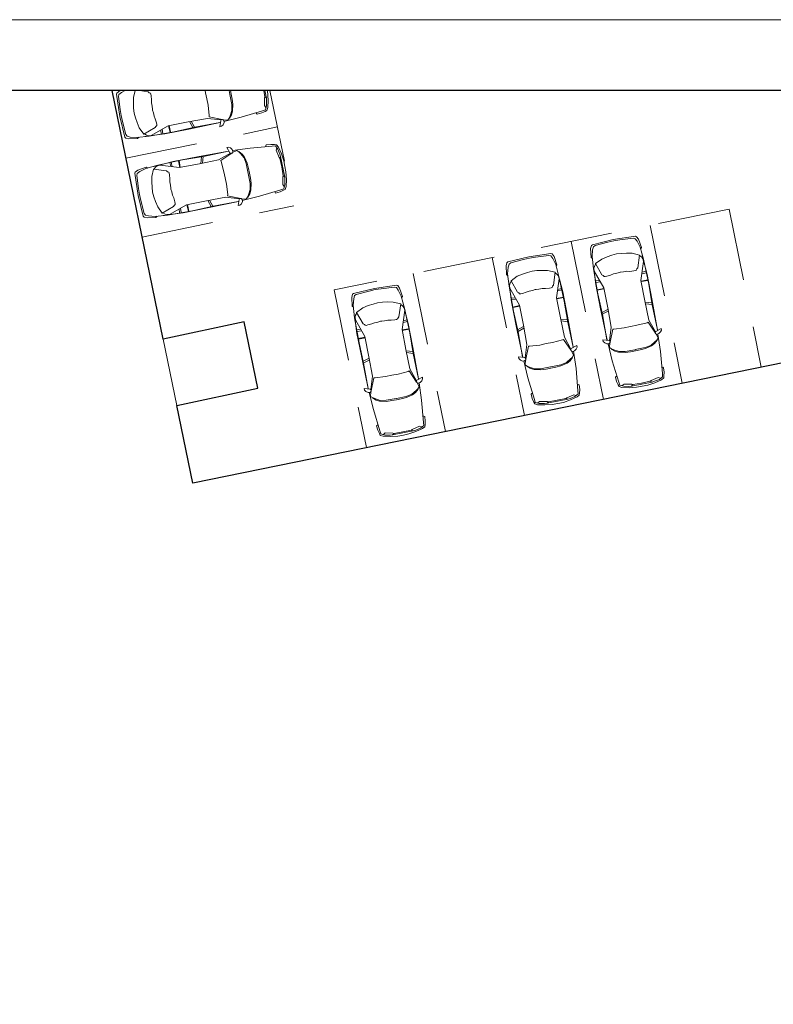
# Model space of a CAD drawing. Header units: metres. Extents: x 118574 to 118781, y 483563 to 483693.
# Tile 5 of 21: x 118683 to 118707, y 483663 to 483693. Entities that reach past the tile are written whole.
import ezdxf

# ---------------------------------------------------------------- set-up
doc = ezdxf.new("R2010")
doc.units = ezdxf.units.M
doc.header["$MEASUREMENT"] = 0
doc.linetypes.add('DGN Style 2', pattern=[3.718871, 2.231323, -1.487549])
doc.linetypes.add('DGN Style 3', pattern=[5.20642, 3.718871, -1.487549])
for name, color, linetype, lineweight in [('Kader', 7, 'Continuous', 0), ('Level 5', 7, 'Continuous', 0), ('Level 51', 7, 'Continuous', 0)]:
    doc.layers.add(name, color=color, linetype=linetype, lineweight=lineweight)

# ---------------------------------------------------------------- blocks, each defined once
blk = doc.blocks.new('A1')
at = {"layer": 'Kader', "color": 7, "linetype": 'Continuous', "lineweight": 0, "flags": 128}
blk.add_lwpolyline([(-0.42, -0.297), (0.42, -0.297), (0.42, 0.297), (-0.42, 0.297), (-0.42, -0.297)], close=True, dxfattribs=at)
at = {"layer": 'Kader', "color": 7, "linetype": 'Continuous', "lineweight": 30, "flags": 128}
blk.add_lwpolyline([(-0.41, -0.287), (0.41, -0.287), (0.41, 0.287), (-0.41, 0.287), (-0.41, -0.287)], close=True, dxfattribs=at)
blk = doc.blocks.new('AUTO')
at = {"layer": 'Level 51', "color": 7, "linetype": 'Continuous', "lineweight": 0}
for p, q in [((-1.978, 1.385), (-2.04, 1.584)), ((-1.927, 1.383), (-1.981, 1.586)), ((-1.28, 1.371), (-1.277, 1.585)), ((-1.26, 1.584), (-1.263, 1.371)), ((-1.041, 1.435), (-1.033, 1.576)), ((-0.994, 1.449), (-0.984, 1.572)), ((-0.605, 1.557), (-0.473, 1.54)), ((-4.407, 1.179), (-4.422, 0.525)), ((-2.004, 0.213), (-2.074, 0.016)), ((-1.951, 0.213), (-2.015, 0.012)), ((-1.305, 0.196), (-1.313, -0.017)), ((-1.296, -0.017), (-1.288, 0.196)), ((-1.071, 0.122), (-1.068, -0.017)), ((-1.024, 0.106), (-1.019, -0.019)), ((-0.64, -0.019), (-0.507, -0.008))]:
    blk.add_line(p, q, dxfattribs=at)
at = {"layer": 'Level 51', "color": 7, "linetype": 'Continuous', "lineweight": 0, "flags": 128}
for points in [[(-4.486, 0.852), (-4.479, 1.03), (-4.443, 1.256), (-4.386, 1.475), (-4.344, 1.553), (-4.283, 1.57), (-4.169, 1.598), (-4.029, 1.604), (-4.013, 1.578), (-4.01, 1.551)], [(-2.969, 1.608), (-3.514, 1.593), (-4.204, 1.535), (-4.301, 1.527), (-4.363, 1.413), (-4.398, 1.256), (-4.407, 1.179), (-4.374, 1.126), (-4.383, 0.852)], [(-3.155, 1.547), (-3.245, 1.453), (-3.297, 1.348), (-3.35, 1.146), (-3.361, 0.981), (-3.368, 0.829)], [(-2.973, 1.557), (-3.094, 1.59), (-3.149, 1.539), (-3.19, 1.477), (-3.28, 1.329), (-3.316, 1.146), (-3.327, 0.831), (-3.329, 0.827)], [(-2.933, 1.538), (-2.554, 1.369), (-2.565, 1.335), (-2.592, 1.011), (-2.593, 0.813)], [(-2.89, 1.542), (-2.494, 1.404), (-1.883, 1.382), (-1.245, 1.371), (-0.675, 1.55), (-0.587, 1.541), (-0.535, 1.515), (-0.475, 1.462), (-0.458, 1.462), (-0.361, 1.242), (-0.33, 1.068), (-0.311, 0.911), (-0.303, 0.762)], [(-2.845, 1.615), (-1.86, 1.606), (-1.095, 1.59), (-0.688, 1.556)], [(-2.841, 1.614), (-2.046, 1.585), (-1.392, 1.588), (-0.605, 1.557), (-0.221, 1.52), (-0.021, 1.461), (0.065, 1.415), (0.092, 1.355), (0.108, 0.943), (0.114, 0.753)], [(-0.282, 1.522), (-0.238, 1.557), (0.033, 1.511), (0.12, 1.467), (0.137, 1.433), (0.154, 0.738)], [(-4.374, 1.126), (-4.355, 1.154), (-4.299, 1.391), (-4.332, 1.458)], [(-0.458, 1.462), (-0.843, 1.341), (-0.867, 1.308), (-0.904, 1.289), (-0.913, 1.255), (-0.913, 1.202), (-0.905, 1.08), (-0.887, 0.984), (-0.888, 0.879), (-0.882, 0.791), (-0.88, 0.775)], [(-4.486, 0.852), (-4.486, 0.675), (-4.461, 0.447), (-4.415, 0.227), (-4.374, 0.146), (-4.314, 0.127), (-4.201, 0.096), (-4.061, 0.082), (-4.045, 0.109), (-4.041, 0.134)], [(-3.003, 0.033), (-3.546, 0.071), (-4.234, 0.159), (-4.331, 0.17), (-4.387, 0.287), (-4.417, 0.445), (-4.422, 0.525), (-4.386, 0.576), (-4.383, 0.852)], [(-3.187, 0.102), (-3.271, 0.201), (-3.32, 0.306), (-3.364, 0.511), (-3.368, 0.677), (-3.368, 0.829)], [(-2.986, 0.09), (-3.128, 0.056), (-3.178, 0.11), (-3.219, 0.174), (-3.302, 0.325), (-3.33, 0.509), (-3.327, 0.824), (-3.329, 0.827)], [(-2.963, 0.103), (-2.579, 0.255), (-2.586, 0.29), (-2.601, 0.613), (-2.593, 0.813)], [(-2.921, 0.096), (-2.518, 0.216), (-1.908, 0.211), (-1.27, 0.196), (-0.708, -0.008), (-0.622, -0.003), (-0.568, 0.021), (-0.506, 0.071), (-0.489, 0.07), (-0.382, 0.284), (-0.34, 0.458), (-0.318, 0.615), (-0.303, 0.762)], [(-2.875, 0.02), (-2.079, 0.015), (-1.427, -0.017), (-0.64, -0.019), (-0.252, 0.001), (-0.052, 0.053), (0.038, 0.095), (0.067, 0.154), (0.1, 0.564), (0.114, 0.753)], [(-0.489, 0.07), (-0.869, 0.206), (-0.892, 0.243), (-0.926, 0.262), (-0.933, 0.297), (-0.931, 0.35), (-0.917, 0.471), (-0.896, 0.566), (-0.893, 0.672), (-0.881, 0.758), (-0.88, 0.775)], [(-0.315, 0.002), (-0.273, -0.033), (0, 0), (0.088, 0.039), (0.108, 0.075), (0.154, 0.738)], [(-4.386, 0.576), (-4.369, 0.545), (-4.323, 0.307), (-4.359, 0.244)], [(-2.879, 0.023), (-1.894, -0.012), (-1.131, -0.03), (-0.722, -0.014)]]:
    blk.add_lwpolyline(points, dxfattribs=at)
for points in [[(-2.814, 1.738), (-2.867, 1.738), (-2.92, 1.702), (-2.964, 1.642), (-2.974, 1.583), (-2.948, 1.537), (-2.896, 1.537), (-2.876, 1.554), (-2.814, 1.738)], [(-2.853, -0.104), (-2.906, -0.101), (-2.959, -0.063), (-2.999, -0.002), (-3.007, 0.06), (-2.977, 0.103), (-2.925, 0.101), (-2.908, 0.082), (-2.853, -0.104)]]:
    blk.add_lwpolyline(points, close=True, dxfattribs=at)

msp = doc.modelspace()

# ---------------------------------------------------------------- linework, layer by layer
at = {"layer": 'Kader', "color": 1, "linetype": 'DGN Style 2', "lineweight": 13}
for p, q in [((118691.244, 483691.005), (118691.98, 483687.428)), ((118686.775, 483688.908), (118691.476, 483689.876)), ((118687.279, 483686.459), (118691.98, 483687.428)), ((118705.487, 483687.323), (118693.239, 483684.826)), ((118705.487, 483687.323), (118706.486, 483682.424)), ((118703.038, 483686.824), (118704.037, 483681.924)), ((118700.588, 483686.324), (118701.587, 483681.425)), ((118698.138, 483685.825), (118699.137, 483680.926)), ((118695.689, 483685.325), (118696.688, 483680.426)), ((118693.239, 483684.826), (118694.238, 483679.927))]:
    msp.add_line(p, q, dxfattribs=at)
at = {"layer": 'Kader', "color": 7, "linetype": 'Continuous', "lineweight": 30, "flags": 128}
msp.add_lwpolyline([(118714.109, 483683.978), (118688.849, 483678.828), (118688.354, 483681.238), (118690.872, 483681.774), (118690.444, 483683.83), (118687.931, 483683.295), (118686.343, 483691.005)], dxfattribs=at)
at = {"layer": 'Level 5', "color": 7, "linetype": 'DGN Style 3', "lineweight": 0}
msp.add_line((118688.354, 483681.238), (118687.931, 483683.295), dxfattribs=at)
at = {"layer": 'Level 51', "color": 7, "linetype": 'Continuous', "lineweight": 0}
for p, q in [((118691.085, 483691.005), (118691.131, 483690.771)), ((118688.749, 483690.045), (118688.846, 483689.858)), ((118688.801, 483690.054), (118688.904, 483689.872)), ((118687.854, 483689.782), (118687.87, 483689.658)), ((118687.897, 483689.806), (118687.918, 483689.668)), ((118688.142, 483689.707), (118688.098, 483689.915)), ((118688.115, 483689.918), (118688.159, 483689.71)), ((118687.496, 483689.594), (118687.364, 483689.582))]:
    msp.add_line(p, q, dxfattribs=at)
at = {"layer": 'Level 51', "color": 7, "linetype": 'Continuous', "lineweight": 0, "flags": 128}
for points in [[(118686.597, 483691.005), (118686.495, 483690.929), (118686.484, 483690.893), (118686.585, 483690.205)], [(118686.752, 483691.005), (118686.635, 483690.947), (118686.559, 483690.887), (118686.541, 483690.823), (118686.596, 483690.415), (118686.623, 483690.227)], [(118687.062, 483691.005), (118687.007, 483690.789), (118687.006, 483690.612), (118687.014, 483690.455), (118687.032, 483690.306)], [(118687.194, 483691.005), (118687.466, 483690.968), (118687.495, 483690.94), (118687.534, 483690.927), (118687.549, 483690.896), (118687.558, 483690.844), (118687.571, 483690.721), (118687.57, 483690.624), (118687.589, 483690.521), (118687.598, 483690.433), (118687.599, 483690.417)], [(118689.229, 483691.005), (118689.246, 483690.94), (118689.28, 483690.745)], [(118689.816, 483690.046), (118690.345, 483690.176), (118691.008, 483690.379), (118691.101, 483690.407), (118691.137, 483690.531), (118691.14, 483690.692), (118691.131, 483690.771), (118691.087, 483690.816), (118691.052, 483691.005)], [(118689.975, 483691.005), (118690, 483690.888), (118690.002, 483690.884)], [(118690.016, 483691.005), (118690.041, 483690.893)], [(118691.164, 483691.005), (118691.183, 483690.701), (118691.174, 483690.476), (118691.148, 483690.39), (118691.092, 483690.361), (118690.986, 483690.312), (118690.851, 483690.274), (118690.83, 483690.298), (118690.822, 483690.322)], [(118689.765, 483690.108), (118689.361, 483690.193), (118689.362, 483690.228), (118689.321, 483690.55), (118689.28, 483690.745)], [(118689.789, 483690.099), (118689.936, 483690.09), (118689.975, 483690.151), (118690.005, 483690.221), (118690.061, 483690.385), (118690.057, 483690.57), (118690.002, 483690.881), (118690.002, 483690.884)], [(118689.986, 483690.145), (118690.052, 483690.257), (118690.082, 483690.369), (118690.091, 483690.579), (118690.066, 483690.743), (118690.041, 483690.893)], [(118691.087, 483690.816), (118691.076, 483690.783), (118691.071, 483690.54), (118691.117, 483690.484)], [(118687.332, 483689.656), (118687.683, 483689.855), (118687.701, 483689.895), (118687.731, 483689.919), (118687.731, 483689.955), (118687.721, 483690.006), (118687.686, 483690.124), (118687.649, 483690.214), (118687.628, 483690.317), (118687.602, 483690.401), (118687.599, 483690.417)], [(118687.173, 483689.559), (118687.137, 483689.518), (118686.862, 483689.504), (118686.769, 483689.527), (118686.744, 483689.56), (118686.585, 483690.205)], [(118689.692, 483690.011), (118688.909, 483689.872), (118688.271, 483689.729), (118687.496, 483689.594), (118687.111, 483689.548), (118686.904, 483689.564), (118686.809, 483689.591), (118686.77, 483689.644), (118686.669, 483690.043), (118686.623, 483690.227)], [(118689.725, 483690.094), (118689.307, 483690.144), (118688.707, 483690.036), (118688.08, 483689.913), (118687.562, 483689.616), (118687.476, 483689.606), (118687.418, 483689.621), (118687.349, 483689.66), (118687.332, 483689.656), (118687.19, 483689.849), (118687.12, 483690.012), (118687.072, 483690.164), (118687.032, 483690.306)], [(118689.696, 483690.015), (118688.731, 483689.813), (118687.982, 483689.666), (118687.576, 483689.613)]]:
    msp.add_lwpolyline(points, dxfattribs=at)
msp.add_lwpolyline([(118689.692, 483689.885), (118689.744, 483689.898), (118689.79, 483689.944), (118689.819, 483690.011), (118689.816, 483690.073), (118689.779, 483690.111), (118689.728, 483690.1), (118689.714, 483690.078), (118689.692, 483689.885)], close=True, dxfattribs=at)

# ---------------------------------------------------------------- block references
at = {"layer": 'Kader', "color": 7, "linetype": 'Continuous', "lineweight": 0, "xscale": 220, "yscale": 220, "zscale": 220}
msp.add_blockref('A1', (118666.495, 483627.865), dxfattribs=at)
at = {"layer": 'Level 51', "color": 7, "linetype": 'Continuous', "lineweight": 0, "extrusion": (0, 0, -1)}
for p, xscale, yscale, zscale, rotation in [((-118687.432, 483687.053), 0.9999992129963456, 0.9999992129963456, 0.9999992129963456, 350.2271733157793), ((-118701.192, 483686.105), 0.9999992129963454, 0.9999992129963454, 0.9999992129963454, 80.22717331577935), ((-118698.573, 483685.57), 0.9999992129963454, 0.9999992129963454, 0.9999992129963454, 80.22717331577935), ((-118693.781, 483684.59), 0.9999992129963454, 0.9999992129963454, 0.9999992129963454, 80.22717331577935)]:
    msp.add_blockref('AUTO', p, dxfattribs=dict(at, xscale=xscale, yscale=yscale, zscale=zscale, rotation=rotation))

doc.saveas('drawing.dxf')
